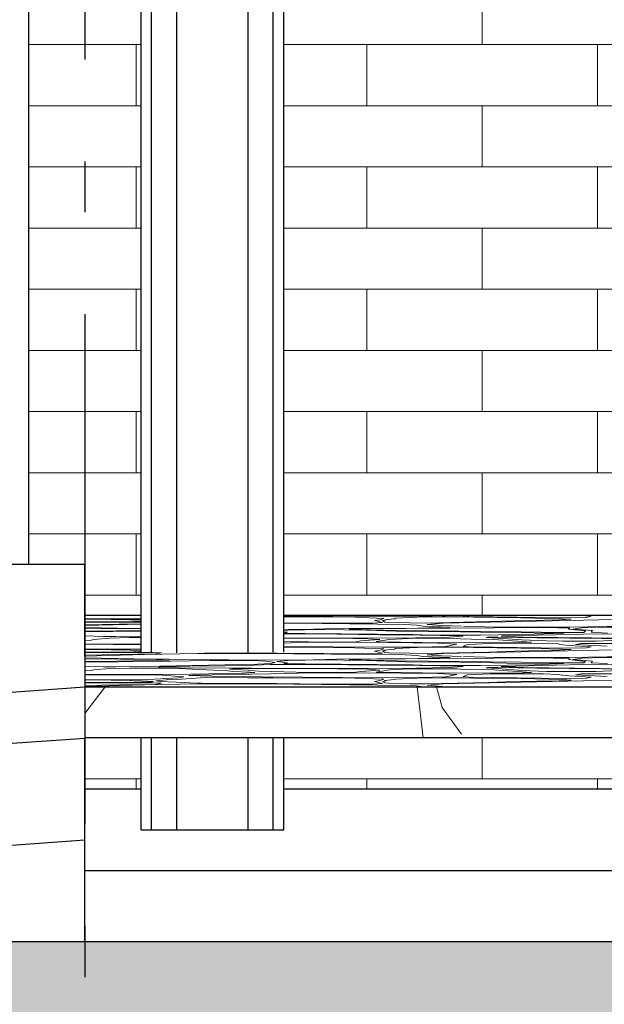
# Model space of a CAD drawing. Header units: millimetres. Extents: x -48769 to 5557, y 850 to 13065.
# Tile 22 of 56: x -22281 to -21707, y 3439 to 4404. Entities that reach past the tile are written whole.
import ezdxf
from ezdxf.enums import TextEntityAlignment as Align

# ---------------------------------------------------------------- set-up
doc = ezdxf.new("R2010")
doc.units = ezdxf.units.MM
doc.header["$LTSCALE"] = 0.5
doc.header["$MEASUREMENT"] = 0
doc.linetypes.add('Akselinje', pattern=[1500, 1000, -200, 100, -200])
doc.linetypes.add('PLINE', pattern=[0])
for name, color, linetype in [('222- Søyler', 7, 'Continuous'), ('232- Ikke-bærende yttervegger', 7, 'Continuous'), ('252- Gulv på grunn_ bunnplate', 7, 'Continuous'), ('71-- Bearbeidet terreng', 7, 'Continuous'), ('71-- Bearbeidet terreng (Skravur)', 7, 'Continuous'), ('722- Trapper og ramper i terreng', 7, 'Continuous'), ('82-- Modullinjer', 7, 'Continuous')]:
    doc.layers.add(name, color=color, linetype=linetype)
doc.layers.add('235- Utvendig kledning og overflate', color=7, linetype='Continuous', lineweight=0)
doc.layers.add('255- Gulvoverflate', color=7, linetype='Continuous', lineweight=0)
doc.styles.add('GENERATED_STYLE_1', font='arial.ttf')

# ---------------------------------------------------------------- blocks, each defined once
blk = doc.blocks.new('*X13')
at = {"layer": '235- Utvendig kledning og overflate', "linetype": 'PLINE'}
for p, q in [((-22271.93, 4380), (-22166.62, 4380)), ((-22166.62, 4380), (-22161.93, 4380)), ((-22166.62, 4320), (-22166.62, 4380)), ((-22166.62, 4320), (-22166.62, 4380)), ((-22166.62, 4320), (-22271.93, 4320)), ((-22161.93, 4320), (-22166.62, 4320)), ((-22271.93, 4260), (-22166.62, 4260)), ((-22166.62, 4260), (-22161.93, 4260)), ((-22166.62, 4200), (-22166.62, 4260)), ((-22166.62, 4200), (-22166.62, 4260)), ((-22166.62, 4200), (-22271.93, 4200)), ((-22161.93, 4200), (-22166.62, 4200)), ((-22271.93, 4140), (-22166.62, 4140)), ((-22166.62, 4140), (-22161.93, 4140)), ((-22166.62, 4080), (-22166.62, 4140)), ((-22166.62, 4080), (-22166.62, 4140)), ((-22166.62, 4080), (-22271.93, 4080)), ((-22161.93, 4080), (-22166.62, 4080)), ((-22271.93, 4020), (-22166.62, 4020)), ((-22166.62, 4020), (-22161.93, 4020)), ((-22166.62, 3960), (-22166.62, 4020)), ((-22166.62, 3960), (-22166.62, 4020)), ((-22166.62, 3960), (-22271.93, 3960)), ((-22161.93, 3960), (-22166.62, 3960)), ((-22271.93, 3900), (-22166.62, 3900)), ((-22166.62, 3900), (-22161.93, 3900)), ((-22166.62, 3840), (-22166.62, 3900)), ((-22166.62, 3840), (-22166.62, 3900)), ((-22166.62, 3840), (-22216.93, 3840)), ((-22161.93, 3840), (-22166.62, 3840))]:
    blk.add_line(p, q, dxfattribs=at)
blk = doc.blocks.new('*X14')
at = {"layer": '235- Utvendig kledning og overflate', "linetype": 'PLINE'}
for p, q in [((-22216.93, 3660), (-22166.62, 3660)), ((-22166.62, 3660), (-22161.93, 3660)), ((-22166.62, 3650), (-22166.62, 3660)), ((-22166.62, 3650), (-22166.62, 3660))]:
    blk.add_line(p, q, dxfattribs=at)
blk = doc.blocks.new('*X15')
at = {"layer": '235- Utvendig kledning og overflate', "linetype": 'PLINE'}
for p, q in [((-21827.33, 4380), (-21827.33, 4440)), ((-22021.93, 4380), (-21940.43, 4380)), ((-21940.43, 4380), (-21714.24, 4380)), ((-21940.43, 4320), (-21940.43, 4380)), ((-21940.43, 4320), (-21940.43, 4380)), ((-21714.24, 4380), (-21488.05, 4380)), ((-21714.24, 4320), (-21714.24, 4380)), ((-21714.24, 4320), (-21714.24, 4380)), ((-21940.43, 4320), (-22021.93, 4320)), ((-21714.24, 4320), (-21940.43, 4320)), ((-21827.33, 4260), (-21827.33, 4320)), ((-21488.05, 4320), (-21714.24, 4320)), ((-22021.93, 4260), (-21940.43, 4260)), ((-21940.43, 4260), (-21714.24, 4260)), ((-21940.43, 4200), (-21940.43, 4260)), ((-21940.43, 4200), (-21940.43, 4260)), ((-21714.24, 4260), (-21488.05, 4260)), ((-21714.24, 4200), (-21714.24, 4260)), ((-21714.24, 4200), (-21714.24, 4260)), ((-21940.43, 4200), (-22021.93, 4200)), ((-21714.24, 4200), (-21940.43, 4200)), ((-21827.33, 4140), (-21827.33, 4200)), ((-21488.05, 4200), (-21714.24, 4200)), ((-22021.93, 4140), (-21940.43, 4140)), ((-21940.43, 4140), (-21714.24, 4140)), ((-21940.43, 4080), (-21940.43, 4140)), ((-21940.43, 4080), (-21940.43, 4140)), ((-21714.24, 4140), (-21488.05, 4140)), ((-21714.24, 4080), (-21714.24, 4140)), ((-21714.24, 4080), (-21714.24, 4140)), ((-21940.43, 4080), (-22021.93, 4080)), ((-21714.24, 4080), (-21940.43, 4080)), ((-21827.33, 4020), (-21827.33, 4080)), ((-21488.05, 4080), (-21714.24, 4080)), ((-22021.93, 4020), (-21940.43, 4020)), ((-21940.43, 4020), (-21714.24, 4020)), ((-21940.43, 3960), (-21940.43, 4020)), ((-21940.43, 3960), (-21940.43, 4020)), ((-21714.24, 4020), (-21488.05, 4020)), ((-21714.24, 3960), (-21714.24, 4020)), ((-21714.24, 3960), (-21714.24, 4020)), ((-21940.43, 3960), (-22021.93, 3960)), ((-21714.24, 3960), (-21940.43, 3960)), ((-21827.33, 3900), (-21827.33, 3960)), ((-21488.05, 3960), (-21714.24, 3960)), ((-22021.93, 3900), (-21940.43, 3900)), ((-21940.43, 3900), (-21714.24, 3900)), ((-21940.43, 3840), (-21940.43, 3900)), ((-21940.43, 3840), (-21940.43, 3900)), ((-21714.24, 3900), (-21488.05, 3900)), ((-21714.24, 3840), (-21714.24, 3900)), ((-21714.24, 3840), (-21714.24, 3900)), ((-21940.43, 3840), (-22021.93, 3840)), ((-21714.24, 3840), (-21940.43, 3840)), ((-21827.33, 3820), (-21827.33, 3840)), ((-21488.05, 3840), (-21714.24, 3840))]:
    blk.add_line(p, q, dxfattribs=at)
blk = doc.blocks.new('*X16')
at = {"layer": '235- Utvendig kledning og overflate', "linetype": 'PLINE'}
for p, q in [((-21827.33, 3660), (-21827.33, 3699.99)), ((-22021.93, 3660), (-21940.43, 3660)), ((-21940.43, 3660), (-21714.24, 3660)), ((-21940.43, 3650), (-21940.43, 3660)), ((-21940.43, 3650), (-21940.43, 3660)), ((-21714.24, 3660), (-21488.05, 3660)), ((-21714.24, 3650), (-21714.24, 3660)), ((-21714.24, 3650), (-21714.24, 3660))]:
    blk.add_line(p, q, dxfattribs=at)
blk = doc.blocks.new('*X95')
at = {"layer": '255- Gulvoverflate', "linetype": 'PLINE'}
for p, q in [((-22216.93, 3817.01), (-22199.58, 3816.75)), ((-22209.83, 3816.49), (-22216.93, 3816.53)), ((-22172.62, 3815.96), (-22209.83, 3816.49)), ((-22199.58, 3816.75), (-22171.14, 3816.72)), ((-22161.93, 3815.68), (-22172.62, 3815.96)), ((-22171.14, 3816.72), (-22161.93, 3816.84)), ((-22169.14, 3814.16), (-22161.93, 3814.35)), ((-22021.93, 3819.39), (-21925.39, 3818.7)), ((-21952.25, 3818.31), (-22021.93, 3818.67)), ((-21923.85, 3817.16), (-21952.25, 3818.31)), ((-21932.78, 3815.02), (-21927.4, 3815.86)), ((-21925.16, 3813.1), (-21932.78, 3815.02)), ((-21927.4, 3815.86), (-21923.85, 3817.16)), ((-21925.39, 3818.7), (-21889.37, 3818.97)), ((-21922.21, 3815.42), (-21924.94, 3815.11)), ((-21924.94, 3815.11), (-21922.6, 3813.54)), ((-21913.08, 3816.92), (-21923.05, 3815.94)), ((-21923.05, 3815.94), (-21922.21, 3815.42)), ((-21912.2, 3817.43), (-21913.08, 3816.92)), ((-21891.15, 3818.34), (-21912.2, 3817.43)), ((-21866.47, 3818.73), (-21891.15, 3818.34)), ((-21889.37, 3818.97), (-21863.34, 3819.59)), ((-21844.27, 3818.67), (-21866.47, 3818.73)), ((-21697.5, 3816.25), (-21865.61, 3812.57)), ((-21863.34, 3819.59), (-21861.35, 3820)), ((-21845.17, 3820), (-21845.76, 3819.73)), ((-21845.76, 3819.73), (-21840.14, 3819.18)), ((-21835.73, 3818.41), (-21844.27, 3818.67)), ((-21840.14, 3819.18), (-21745.87, 3817.76)), ((-21789.39, 3817.89), (-21835.73, 3818.41)), ((-21820.8, 3814.07), (-21795.85, 3814.93)), ((-21795.85, 3814.93), (-21751.81, 3815.72)), ((-21748.12, 3816.83), (-21789.39, 3817.89)), ((-21751.81, 3815.72), (-21739.86, 3816.41)), ((-21739.86, 3816.41), (-21748.12, 3816.83)), ((-21745.87, 3817.76), (-21724.75, 3818.15)), ((-21720.24, 3819.26), (-21732.39, 3820)), ((-21724.75, 3818.15), (-21720.24, 3819.26)), ((-22216.93, 3813.88), (-22169.14, 3814.16)), ((-22206.37, 3813.62), (-22216.93, 3813.55)), ((-22216.93, 3810.99), (-22183.32, 3811.67)), ((-22161.93, 3811.57), (-22216.93, 3810.12)), ((-22216.93, 3808.23), (-22169.01, 3807.33)), ((-22161.93, 3806.85), (-22216.93, 3807.37)), ((-22216.93, 3804.81), (-22185.92, 3804.99)), ((-22161.93, 3804.76), (-22216.93, 3804.14)), ((-22161.93, 3813.56), (-22206.37, 3813.62)), ((-22185.92, 3804.99), (-22161.93, 3805.48)), ((-22183.32, 3811.67), (-22161.93, 3812)), ((-22169.01, 3807.33), (-22161.93, 3807.27)), ((-22021.93, 3812.87), (-21982.42, 3812.51)), ((-22012.15, 3812.44), (-22021.93, 3812.47)), ((-22021.93, 3806.39), (-21992.56, 3806.55)), ((-22017.59, 3805.76), (-22021.93, 3805.42)), ((-21984.31, 3806.42), (-22017.59, 3805.76)), ((-21902.31, 3811.18), (-22012.15, 3812.44)), ((-21992.56, 3806.55), (-21969.75, 3807.17)), ((-21940.68, 3805.71), (-21984.31, 3806.42)), ((-21982.42, 3812.51), (-21934.41, 3812.45)), ((-21969.75, 3807.17), (-21890.19, 3807.72)), ((-21945.63, 3807.12), (-21957.74, 3806.81)), ((-21957.74, 3806.81), (-21950.04, 3806.25)), ((-21950.04, 3806.25), (-21910.19, 3805.41)), ((-21815.79, 3807.96), (-21945.63, 3807.12)), ((-21902.27, 3804.52), (-21940.68, 3805.71)), ((-21934.41, 3812.45), (-21925.16, 3813.1)), ((-21922.6, 3813.54), (-21918.76, 3813.27)), ((-21918.76, 3813.27), (-21898.34, 3812.79)), ((-21910.19, 3805.41), (-21788.91, 3804.05)), ((-21891.52, 3810.73), (-21902.31, 3811.18)), ((-21898.34, 3812.79), (-21882.37, 3812.7)), ((-21884.96, 3809.65), (-21891.52, 3810.73)), ((-21890.19, 3807.72), (-21858.5, 3808.69)), ((-21858.5, 3808.69), (-21884.96, 3809.65)), ((-21882.37, 3812.7), (-21820.8, 3814.07)), ((-21865.61, 3812.57), (-21881.23, 3811.35)), ((-21881.23, 3811.35), (-21866.54, 3810.24)), ((-21866.54, 3810.24), (-21847.56, 3809.72)), ((-21824.28, 3809.06), (-21845.4, 3809.65)), ((-21824.28, 3809.06), (-21780.8, 3808.61)), ((-21791.51, 3808.23), (-21815.79, 3807.96)), ((-21765.13, 3808.32), (-21791.51, 3808.23)), ((-21780.8, 3808.61), (-21742.23, 3808.61)), ((-21741.26, 3807.5), (-21765.13, 3808.32)), ((-21742.68, 3806.57), (-21741.26, 3807.5)), ((-21725.93, 3804.91), (-21742.68, 3806.57)), ((-21742.23, 3808.61), (-21684.29, 3809.65)), ((-21729.3, 3808.02), (-21738.39, 3806.79)), ((-21738.39, 3806.79), (-21719.09, 3805.21)), ((-21708.72, 3808.62), (-21729.3, 3808.02)), ((-21727.56, 3803.49), (-21725.93, 3804.91)), ((-21719.09, 3805.21), (-21720.15, 3803.63)), ((-21698.33, 3808.77), (-21708.72, 3808.62)), ((-22216.93, 3800.25), (-22198.71, 3799.52)), ((-22210.64, 3795.96), (-22216.93, 3795.53)), ((-22208.56, 3796.63), (-22210.64, 3795.96)), ((-22192.46, 3797.86), (-22208.56, 3796.63)), ((-22198.71, 3799.52), (-22186.56, 3799.46)), ((-22173.23, 3798.35), (-22192.46, 3797.86)), ((-22186.56, 3799.46), (-22161.93, 3799.71)), ((-22161.93, 3798.34), (-22173.23, 3798.35)), ((-22021.93, 3804.03), (-22018.34, 3803.58)), ((-21990.64, 3801.92), (-22021.93, 3801.96)), ((-22021.93, 3798.12), (-21971.62, 3797.83)), ((-21968.95, 3797.69), (-22021.93, 3797.79)), ((-22018.34, 3803.58), (-22021.91, 3802.78)), ((-22021.91, 3802.78), (-22000.74, 3802.39)), ((-22000.74, 3802.39), (-21894.91, 3801.36)), ((-21927.7, 3801.2), (-21990.64, 3801.92)), ((-21971.62, 3797.83), (-21940.7, 3797.79)), ((-21939.24, 3797.11), (-21968.95, 3797.69)), ((-21951.2, 3794.39), (-21946.17, 3795.09)), ((-21946.17, 3795.09), (-21927.47, 3796.37)), ((-21940.7, 3797.79), (-21892.16, 3798.17)), ((-21927.47, 3796.37), (-21939.24, 3797.11)), ((-21918.1, 3796.52), (-21931.15, 3794.42)), ((-21908.39, 3801.08), (-21927.7, 3801.2)), ((-21899.56, 3797.5), (-21918.1, 3796.52)), ((-21847.77, 3800.19), (-21908.39, 3801.08)), ((-21848.4, 3804.05), (-21902.27, 3804.52)), ((-21866.19, 3797.67), (-21899.56, 3797.5)), ((-21894.91, 3801.36), (-21877.43, 3800.88)), ((-21892.16, 3798.17), (-21859.53, 3798.94)), ((-21877.43, 3800.88), (-21849.97, 3800.72)), ((-21851.73, 3797.45), (-21866.19, 3797.67)), ((-21859.53, 3798.94), (-21845.95, 3799.86)), ((-21848.15, 3797.2), (-21851.73, 3797.45)), ((-21849.97, 3800.72), (-21829.02, 3800.75)), ((-21828.82, 3803.81), (-21848.4, 3804.05)), ((-21838.02, 3796.86), (-21848.15, 3797.2)), ((-21845.95, 3799.86), (-21847.77, 3800.19)), ((-21815.77, 3796.48), (-21838.02, 3796.86)), ((-21829.02, 3800.75), (-21775.99, 3801.64)), ((-21803.42, 3803.25), (-21828.82, 3803.81)), ((-21822.08, 3798.72), (-21823.16, 3798.46)), ((-21823.16, 3798.46), (-21811.7, 3797.87)), ((-21811.96, 3798.85), (-21822.08, 3798.72)), ((-21779, 3793.93), (-21815.77, 3796.48)), ((-21773.45, 3798.31), (-21811.96, 3798.85)), ((-21811.7, 3797.87), (-21788.3, 3796.06)), ((-21808.09, 3800.03), (-21808.66, 3799.72)), ((-21808.66, 3799.72), (-21786.61, 3798.86)), ((-21755.22, 3801.13), (-21808.09, 3800.03)), ((-21749.37, 3802.8), (-21803.42, 3803.25)), ((-21788.91, 3804.05), (-21749.83, 3803.31)), ((-21788.3, 3796.06), (-21764.28, 3795.06)), ((-21786.61, 3798.86), (-21680.18, 3797.61)), ((-21775.99, 3801.64), (-21747.28, 3802.67)), ((-21709.75, 3797.58), (-21773.45, 3798.31)), ((-21764.28, 3795.06), (-21748.57, 3794.88)), ((-21728.08, 3801.85), (-21755.22, 3801.13)), ((-21749.83, 3803.31), (-21727.56, 3803.49)), ((-21747.28, 3802.67), (-21749.37, 3802.8)), ((-21748.57, 3794.88), (-21715.41, 3795.03)), ((-21687.27, 3802.16), (-21728.08, 3801.85)), ((-21720.15, 3803.63), (-21704.14, 3802.81)), ((-21715.41, 3795.03), (-21679.06, 3796.44)), ((-21680.7, 3796.98), (-21709.75, 3797.58)), ((-22216.93, 3792.42), (-22161.93, 3792.03)), ((-22161.93, 3791.42), (-22216.93, 3791.84)), ((-22216.93, 3787.19), (-22199.58, 3786.92)), ((-22209.83, 3786.66), (-22216.93, 3786.7)), ((-22172.62, 3786.13), (-22209.83, 3786.66)), ((-22199.58, 3786.92), (-22171.14, 3786.9)), ((-22161.93, 3785.86), (-22172.62, 3786.13)), ((-22171.14, 3786.9), (-22161.93, 3787.02)), ((-22021.93, 3794.77), (-21997.46, 3794.11)), ((-22007.41, 3793.46), (-22021.93, 3793.08)), ((-22021.93, 3789.56), (-21925.39, 3788.88)), ((-21952.25, 3788.48), (-22021.93, 3788.85)), ((-21943.11, 3793.8), (-22007.41, 3793.46)), ((-21997.46, 3794.11), (-21965.37, 3794.06)), ((-21965.37, 3794.06), (-21951.2, 3794.39)), ((-21923.85, 3787.34), (-21952.25, 3788.48)), ((-21871.2, 3792.92), (-21943.11, 3793.8)), ((-21932.78, 3785.2), (-21927.4, 3786.03)), ((-21931.15, 3794.42), (-21928.48, 3794.15)), ((-21928.48, 3794.15), (-21886.02, 3793.51)), ((-21927.4, 3786.03), (-21923.85, 3787.34)), ((-21925.39, 3788.88), (-21889.37, 3789.14)), ((-21922.21, 3785.59), (-21924.94, 3785.28)), ((-21924.94, 3785.28), (-21922.6, 3783.72)), ((-21913.08, 3787.1), (-21923.05, 3786.12)), ((-21923.05, 3786.12), (-21922.21, 3785.59)), ((-21912.2, 3787.6), (-21913.08, 3787.1)), ((-21891.15, 3788.52), (-21912.2, 3787.6)), ((-21866.47, 3788.91), (-21891.15, 3788.52)), ((-21889.37, 3789.14), (-21863.34, 3789.77)), ((-21886.02, 3793.51), (-21844.82, 3793.27)), ((-21852.13, 3792.08), (-21871.2, 3792.92)), ((-21844.27, 3788.85), (-21866.47, 3788.91)), ((-21697.5, 3786.42), (-21865.61, 3782.74)), ((-21863.34, 3789.77), (-21852.13, 3792.08)), ((-21841.72, 3791.75), (-21845.76, 3789.91)), ((-21845.76, 3789.91), (-21840.14, 3789.36)), ((-21844.82, 3793.27), (-21786.74, 3793.69)), ((-21835.73, 3788.58), (-21844.27, 3788.85)), ((-21819.36, 3792.66), (-21841.72, 3791.75)), ((-21840.14, 3789.36), (-21745.87, 3787.94)), ((-21789.39, 3788.07), (-21835.73, 3788.58)), ((-21798.44, 3792.79), (-21819.36, 3792.66)), ((-21767.02, 3792.64), (-21798.44, 3792.79)), ((-21795.85, 3785.11), (-21751.81, 3785.9)), ((-21748.12, 3787.01), (-21789.39, 3788.07)), ((-21786.74, 3793.69), (-21779, 3793.93)), ((-21752.3, 3792.17), (-21767.02, 3792.64)), ((-21751.14, 3791.56), (-21752.3, 3792.17)), ((-21751.81, 3785.9), (-21739.86, 3786.58)), ((-21742.01, 3790.76), (-21751.14, 3791.56)), ((-21739.86, 3786.58), (-21748.12, 3787.01)), ((-21745.87, 3787.94), (-21724.75, 3788.33)), ((-21720.24, 3789.44), (-21742.01, 3790.76)), ((-21730.11, 3792.55), (-21735.67, 3791.62)), ((-21735.67, 3791.62), (-21704.65, 3790.11)), ((-21696.83, 3792.74), (-21730.11, 3792.55)), ((-21724.75, 3788.33), (-21720.24, 3789.44)), ((-22216.93, 3784.05), (-22169.14, 3784.34)), ((-22206.37, 3783.79), (-22216.93, 3783.73)), ((-22216.93, 3781.17), (-22183.32, 3781.85)), ((-22158.41, 3781.83), (-22216.93, 3780.3)), ((-22216.93, 3778.41), (-22169.01, 3777.5)), ((-22147, 3776.88), (-22216.93, 3777.55)), ((-22150.39, 3783.72), (-22206.37, 3783.79)), ((-22185.92, 3775.16), (-22138.23, 3776.14)), ((-22183.32, 3781.85), (-22148.17, 3782.38)), ((-22169.14, 3784.34), (-22161.93, 3784.53)), ((-22169.01, 3777.5), (-22100.07, 3776.96)), ((-22106.44, 3782.8), (-22158.41, 3781.83)), ((-22141.77, 3783.57), (-22150.39, 3783.72)), ((-22148.17, 3782.38), (-22141.77, 3783.57)), ((-22134.04, 3776.3), (-22147, 3776.88)), ((-22138.23, 3776.14), (-22134.04, 3776.3)), ((-22093.95, 3775.99), (-22132.72, 3775.22)), ((-22090.91, 3782.84), (-22106.44, 3782.8)), ((-22100.07, 3776.96), (-22075.8, 3776.54)), ((-22099.34, 3783.41), (-22086.02, 3783.26)), ((-22085.48, 3776.09), (-22093.95, 3775.99)), ((-22012.15, 3782.62), (-22090.91, 3782.84)), ((-22086.02, 3783.26), (-22028.89, 3783.11)), ((-22053.51, 3775.78), (-22085.48, 3776.09)), ((-22075.8, 3776.54), (-22055.26, 3776.37)), ((-22055.26, 3776.37), (-21992.56, 3776.73)), ((-22039.31, 3775.22), (-22053.51, 3775.78)), ((-22028.89, 3783.11), (-21982.42, 3782.69)), ((-22017.59, 3775.93), (-22028.77, 3775.06)), ((-21984.31, 3776.6), (-22017.59, 3775.93)), ((-21902.31, 3781.35), (-22012.15, 3782.62)), ((-21992.56, 3776.73), (-21969.75, 3777.35)), ((-21940.68, 3775.88), (-21984.31, 3776.6)), ((-21982.42, 3782.69), (-21934.41, 3782.62)), ((-21969.75, 3777.35), (-21890.19, 3777.9)), ((-21945.63, 3777.29), (-21957.74, 3776.99)), ((-21957.74, 3776.99), (-21950.04, 3776.43)), ((-21950.04, 3776.43), (-21910.19, 3775.59)), ((-21815.79, 3778.14), (-21945.63, 3777.29)), ((-21902.27, 3774.7), (-21940.68, 3775.88)), ((-21934.41, 3782.62), (-21925.16, 3783.27)), ((-21925.16, 3783.27), (-21932.78, 3785.2)), ((-21922.6, 3783.72), (-21918.76, 3783.45)), ((-21918.76, 3783.45), (-21898.34, 3782.96)), ((-21891.52, 3780.9), (-21902.31, 3781.35)), ((-21898.34, 3782.96), (-21882.37, 3782.88)), ((-21884.96, 3779.82), (-21891.52, 3780.9)), ((-21890.19, 3777.9), (-21858.5, 3778.87)), ((-21858.5, 3778.87), (-21884.96, 3779.82)), ((-21882.37, 3782.88), (-21820.8, 3784.25)), ((-21865.61, 3782.74), (-21881.23, 3781.52)), ((-21881.23, 3781.52), (-21866.54, 3780.42)), ((-21866.54, 3780.42), (-21847.56, 3779.89)), ((-21824.28, 3779.23), (-21845.4, 3779.82)), ((-21824.28, 3779.23), (-21780.8, 3778.79)), ((-21820.8, 3784.25), (-21795.85, 3785.11)), ((-21791.51, 3778.41), (-21815.79, 3778.14)), ((-21765.13, 3778.5), (-21791.51, 3778.41)), ((-21780.8, 3778.79), (-21742.23, 3778.79)), ((-21741.26, 3777.67), (-21765.13, 3778.5)), ((-21742.68, 3776.75), (-21741.26, 3777.67)), ((-21725.93, 3775.09), (-21742.68, 3776.75)), ((-21742.23, 3778.79), (-21684.29, 3779.82)), ((-21729.3, 3778.2), (-21738.39, 3776.96)), ((-21738.39, 3776.96), (-21719.09, 3775.39)), ((-21708.72, 3778.8), (-21729.3, 3778.2)), ((-21698.33, 3778.94), (-21708.72, 3778.8)), ((-22216.93, 3774.98), (-22185.92, 3775.16)), ((-22150.08, 3775.07), (-22216.93, 3774.31)), ((-22216.93, 3770.42), (-22198.71, 3769.7)), ((-22210.64, 3766.14), (-22216.93, 3765.71)), ((-22208.56, 3766.81), (-22210.64, 3766.14)), ((-22192.46, 3768.04), (-22208.56, 3766.81)), ((-22198.71, 3769.7), (-22186.56, 3769.64)), ((-22173.23, 3768.53), (-22192.46, 3768.04)), ((-22186.56, 3769.64), (-22159.33, 3769.91)), ((-22149.74, 3768.49), (-22173.23, 3768.53)), ((-22159.33, 3769.91), (-22047.73, 3772.23)), ((-22132.72, 3775.22), (-22150.08, 3775.07)), ((-22132.44, 3768.28), (-22149.74, 3768.49)), ((-22142.98, 3769.67), (-22144.83, 3769.16)), ((-22144.83, 3769.16), (-22124.19, 3768.67)), ((-22124.45, 3769.97), (-22142.98, 3769.67)), ((-22076.8, 3765.63), (-22132.44, 3768.28)), ((-22113.95, 3770.21), (-22124.45, 3769.97)), ((-22124.19, 3768.67), (-22053.92, 3768.47)), ((-22079.22, 3770.66), (-22113.95, 3770.21)), ((-22058.7, 3771.16), (-22079.22, 3770.66)), ((-22072.08, 3767.67), (-22075.05, 3767.45)), ((-22075.05, 3767.45), (-22056.42, 3766.58)), ((-22043.87, 3768), (-22072.08, 3767.67)), ((-22035.16, 3772.15), (-22058.7, 3771.16)), ((-22056.42, 3766.58), (-22055.19, 3766.12)), ((-22055.19, 3766.12), (-22046.32, 3765.61)), ((-22053.92, 3768.47), (-21971.62, 3768.01)), ((-22047.73, 3772.23), (-22034.75, 3773.05)), ((-21968.95, 3767.87), (-22043.87, 3768)), ((-22030.33, 3774.11), (-22039.31, 3775.22)), ((-21990.64, 3772.1), (-22035.16, 3772.15)), ((-22034.75, 3773.05), (-22030.33, 3774.11)), ((-22028.77, 3775.06), (-22018.34, 3773.75)), ((-22018.34, 3773.75), (-22021.91, 3772.95)), ((-22021.91, 3772.95), (-22000.74, 3772.56)), ((-22000.74, 3772.56), (-21894.91, 3771.53)), ((-21927.7, 3771.38), (-21990.64, 3772.1)), ((-21971.62, 3768.01), (-21940.7, 3767.97)), ((-21939.24, 3767.28), (-21968.95, 3767.87)), ((-21946.17, 3765.26), (-21927.47, 3766.55)), ((-21940.7, 3767.97), (-21892.16, 3768.35)), ((-21927.47, 3766.55), (-21939.24, 3767.28)), ((-21918.1, 3766.7), (-21931.15, 3764.59)), ((-21908.39, 3771.26), (-21927.7, 3771.38)), ((-21899.56, 3767.67), (-21918.1, 3766.7)), ((-21910.19, 3775.59), (-21788.91, 3774.22)), ((-21847.77, 3770.36), (-21908.39, 3771.26)), ((-21848.4, 3774.22), (-21902.27, 3774.7)), ((-21866.19, 3767.85), (-21899.56, 3767.67)), ((-21894.91, 3771.53), (-21877.43, 3771.05)), ((-21892.16, 3768.35), (-21859.53, 3769.12)), ((-21877.43, 3771.05), (-21849.97, 3770.9)), ((-21851.73, 3767.63), (-21866.19, 3767.85)), ((-21859.53, 3769.12), (-21845.95, 3770.04)), ((-21848.15, 3767.38), (-21851.73, 3767.63)), ((-21849.97, 3770.9), (-21829.02, 3770.93)), ((-21828.82, 3773.99), (-21848.4, 3774.22)), ((-21838.02, 3767.03), (-21848.15, 3767.38)), ((-21845.95, 3770.04), (-21847.77, 3770.36)), ((-21815.77, 3766.66), (-21838.02, 3767.03)), ((-21829.02, 3770.93), (-21775.99, 3771.82)), ((-21803.42, 3773.43), (-21828.82, 3773.99)), ((-21822.08, 3768.9), (-21823.16, 3768.63)), ((-21823.16, 3768.63), (-21811.7, 3768.04)), ((-21811.96, 3769.03), (-21822.08, 3768.9)), ((-21779, 3764.11), (-21815.77, 3766.66)), ((-21773.45, 3768.48), (-21811.96, 3769.03)), ((-21811.7, 3768.04), (-21788.3, 3766.23)), ((-21808.09, 3770.2), (-21808.66, 3769.89)), ((-21808.66, 3769.89), (-21786.61, 3769.04)), ((-21755.22, 3771.31), (-21808.09, 3770.2)), ((-21749.37, 3772.98), (-21803.42, 3773.43)), ((-21788.91, 3774.22), (-21749.83, 3773.48)), ((-21788.3, 3766.23), (-21764.28, 3765.24)), ((-21786.61, 3769.04), (-21680.18, 3767.79)), ((-21775.99, 3771.82), (-21747.28, 3772.85)), ((-21709.75, 3767.76), (-21773.45, 3768.48)), ((-21728.08, 3772.03), (-21755.22, 3771.31)), ((-21749.83, 3773.48), (-21727.56, 3773.66)), ((-21747.28, 3772.85), (-21749.37, 3772.98)), ((-21687.27, 3772.34), (-21728.08, 3772.03)), ((-21727.56, 3773.66), (-21725.93, 3775.09)), ((-21719.09, 3775.39), (-21720.15, 3773.8)), ((-21720.15, 3773.8), (-21704.14, 3772.99)), ((-21715.41, 3765.21), (-21679.06, 3766.61)), ((-21680.7, 3767.15), (-21709.75, 3767.76)), ((-22216.93, 3762.6), (-22157.95, 3762.18)), ((-22141.06, 3761.43), (-22216.93, 3762.02)), ((-22216.93, 3757.36), (-22199.58, 3757.1)), ((-22209.83, 3756.84), (-22216.93, 3756.88)), ((-22172.62, 3756.31), (-22209.83, 3756.84)), ((-22199.58, 3757.1), (-22171.14, 3757.07)), ((-22161.57, 3756.02), (-22172.62, 3756.31)), ((-22171.14, 3757.07), (-22154.7, 3757.29)), ((-22157.95, 3762.18), (-22113.75, 3762.43)), ((-22154.7, 3757.29), (-22125, 3758.83)), ((-22137.1, 3757.06), (-22147.53, 3756.09)), ((-22119.88, 3759.84), (-22141.06, 3761.43)), ((-22136.16, 3757.28), (-22137.1, 3757.06)), ((-22122.27, 3757.78), (-22136.16, 3757.28)), ((-22125, 3758.83), (-22119.88, 3759.84)), ((-22103.36, 3758.78), (-22122.27, 3757.78)), ((-22111.44, 3761.7), (-22115, 3761.23)), ((-22115, 3761.23), (-22081.62, 3760.17)), ((-22113.75, 3762.43), (-22059.05, 3763.64)), ((-22034.47, 3762.92), (-22111.44, 3761.7)), ((-22073.57, 3759.15), (-22103.36, 3758.78)), ((-22081.62, 3760.17), (-21925.39, 3759.05)), ((-22071.74, 3765.1), (-22076.8, 3765.63)), ((-22057.21, 3759.09), (-22073.57, 3759.15)), ((-22055.31, 3764.49), (-22071.74, 3765.1)), ((-22059.05, 3763.64), (-22050.21, 3764.04)), ((-22032.22, 3759.08), (-22057.21, 3759.09)), ((-22050.21, 3764.04), (-22055.31, 3764.49)), ((-22046.32, 3765.61), (-21997.46, 3764.28)), ((-22007.41, 3763.64), (-22034.47, 3762.92)), ((-21952.25, 3758.66), (-22032.22, 3759.08)), ((-21943.11, 3763.98), (-22007.41, 3763.64)), ((-21997.46, 3764.28), (-21965.37, 3764.24)), ((-21965.37, 3764.24), (-21951.2, 3764.57)), ((-21923.85, 3757.51), (-21952.25, 3758.66)), ((-21951.2, 3764.57), (-21946.17, 3765.26)), ((-21871.2, 3763.1), (-21943.11, 3763.98)), ((-21931.15, 3764.59), (-21928.48, 3764.33)), ((-21928.48, 3764.33), (-21886.02, 3763.69)), ((-21927.4, 3756.21), (-21923.85, 3757.51)), ((-21925.39, 3759.05), (-21889.37, 3759.32)), ((-21913.08, 3757.28), (-21923.05, 3756.29)), ((-21923.05, 3756.29), (-21922.21, 3755.77)), ((-21912.2, 3757.78), (-21913.08, 3757.28)), ((-21891.15, 3758.7), (-21912.2, 3757.78)), ((-21866.47, 3759.09), (-21891.15, 3758.7)), ((-21889.37, 3759.32), (-21863.34, 3759.94)), ((-21886.02, 3763.69), (-21844.82, 3763.44)), ((-21852.13, 3762.26), (-21871.2, 3763.1)), ((-21844.27, 3759.02), (-21866.47, 3759.09)), ((-21697.5, 3756.6), (-21865.61, 3752.92)), ((-21863.34, 3759.94), (-21852.13, 3762.26)), ((-21841.72, 3761.93), (-21845.76, 3760.08)), ((-21845.76, 3760.08), (-21840.14, 3759.54)), ((-21844.82, 3763.44), (-21786.74, 3763.87)), ((-21835.73, 3758.76), (-21844.27, 3759.02)), ((-21819.36, 3762.83), (-21841.72, 3761.93)), ((-21840.14, 3759.54), (-21745.87, 3758.12)), ((-21789.39, 3758.24), (-21835.73, 3758.76)), ((-21798.44, 3762.97), (-21819.36, 3762.83)), ((-21767.02, 3762.81), (-21798.44, 3762.97)), ((-21748.12, 3757.18), (-21789.39, 3758.24)), ((-21786.74, 3763.87), (-21779, 3764.11)), ((-21752.3, 3762.35), (-21767.02, 3762.81)), ((-21764.28, 3765.24), (-21748.57, 3765.06)), ((-21751.14, 3761.73), (-21752.3, 3762.35)), ((-21751.81, 3756.07), (-21739.86, 3756.76)), ((-21742.01, 3760.93), (-21751.14, 3761.73)), ((-21748.57, 3765.06), (-21715.41, 3765.21)), ((-21739.86, 3756.76), (-21748.12, 3757.18)), ((-21745.87, 3758.12), (-21724.75, 3758.51)), ((-21720.24, 3759.62), (-21742.01, 3760.93)), ((-21730.11, 3762.73), (-21735.67, 3761.8)), ((-21735.67, 3761.8), (-21704.65, 3760.28)), ((-21696.83, 3762.92), (-21730.11, 3762.73)), ((-21724.75, 3758.51), (-21720.24, 3759.62)), ((-22216.93, 3754.23), (-22169.14, 3754.52)), ((-22206.37, 3753.97), (-22216.93, 3753.9)), ((-22216.93, 3751.34), (-22183.32, 3752.03)), ((-22158.41, 3752.01), (-22216.93, 3750.48)), ((-22150.39, 3753.9), (-22206.37, 3753.97)), ((-22183.32, 3752.03), (-22148.17, 3752.55)), ((-22169.14, 3754.52), (-22151.63, 3754.97)), ((-22149.63, 3755.19), (-22161.57, 3756.02)), ((-22106.44, 3752.97), (-22158.41, 3752.01)), ((-22151.63, 3754.97), (-22149.63, 3755.19)), ((-22141.77, 3753.74), (-22150.39, 3753.9)), ((-22148.17, 3752.55), (-22141.77, 3753.74)), ((-22147.53, 3756.09), (-22143.11, 3755.4)), ((-22143.11, 3755.4), (-22118.84, 3754.45)), ((-22118.84, 3754.45), (-22114.07, 3754.01)), ((-22114.07, 3754.01), (-22102.67, 3753.62)), ((-22090.91, 3753.01), (-22106.44, 3752.97)), ((-22102.67, 3753.62), (-22086.02, 3753.43)), ((-22012.15, 3752.8), (-22090.91, 3753.01)), ((-22086.02, 3753.43), (-22028.89, 3753.28)), ((-22028.89, 3753.28), (-21982.42, 3752.87)), ((-21902.31, 3751.53), (-22012.15, 3752.8)), ((-21982.42, 3752.87), (-21934.41, 3752.8)), ((-21934.41, 3752.8), (-21925.16, 3753.45)), ((-21932.78, 3755.37), (-21927.4, 3756.21)), ((-21925.16, 3753.45), (-21932.78, 3755.37)), ((-21922.21, 3755.77), (-21924.94, 3755.46)), ((-21924.94, 3755.46), (-21922.6, 3753.89)), ((-21922.6, 3753.89), (-21918.76, 3753.62)), ((-21918.76, 3753.62), (-21898.34, 3753.14)), ((-21891.52, 3751.08), (-21902.31, 3751.53)), ((-21898.34, 3753.14), (-21882.37, 3753.05)), ((-21884.96, 3750), (-21891.52, 3751.08)), ((-21882.37, 3753.05), (-21820.8, 3754.43)), ((-21865.61, 3752.92), (-21881.23, 3751.7)), ((-21881.23, 3751.7), (-21866.54, 3750.59)), ((-21866.54, 3750.59), (-21847.56, 3750.07)), ((-21820.8, 3754.43), (-21795.85, 3755.28)), ((-21795.85, 3755.28), (-21751.81, 3756.07))]:
    blk.add_line(p, q, dxfattribs=at)
blk = doc.blocks.new('*X96')
at = {"layer": '255- Gulvoverflate', "linetype": 'PLINE'}
for p, q in [((-22197.17, 3750), (-22216.93, 3723.92)), ((-21884.96, 3699.99), (-21890.99, 3750)), ((-21871.89, 3750), (-21866.54, 3729.74)), ((-21866.54, 3729.74), (-21847.56, 3703.54))]:
    blk.add_line(p, q, dxfattribs=at)
blk = doc.blocks.new('Standard grid marker[3]', base_point=(-22216.93, 12565.45))
at = {"layer": '82-- Modullinjer', "linetype": 'Akselinje'}
blk.add_line((-22216.93, 12365.45), (-22216.93, 1550), dxfattribs=at)
at = {"layer": '82-- Modullinjer', "style": 'GENERATED_STYLE_1'}
for tag, p in [('AC_MarkerText_1_0', (-22216.93, 12902.95)), ('AC_MarkerText_1_1', (-22216.93, 1187.5))]:
    blk.add_attdef(tag, text='', height=175, rotation=360, dxfattribs=at).set_placement(p, align=Align.TOP_CENTER)

msp = doc.modelspace()

# ---------------------------------------------------------------- hatches: boundary and pattern name
at = {"layer": '71-- Bearbeidet terreng (Skravur)', "linetype": 'Continuous'}
msp.add_hatch(color=256, dxfattribs=at).paths.add_polyline_path([(1123.01, 3500), (-48768.89, 3500), (-48768.89, 2500), (5383.07, 2500), (5383.07, 3500), (5314.92, 3500), (5314.92, 3000.17), (4563.07, 2988.26), (4563.07, 3500), (2819.67, 3500), (2691.46, 3496.95), (2691.46, 3347.08), (1123.01, 3312.83)])

# ---------------------------------------------------------------- linework, layer by layer
at = {"layer": '222- Søyler', "linetype": 'PLINE'}
for p, q in [((-22271.93, 3870), (-22271.93, 6310)), ((-22161.93, 3784.11), (-22161.93, 6310)), ((-22151.68, 3784.11), (-22151.68, 6310)), ((-22126.93, 3783.41), (-22126.93, 6310)), ((-22056.93, 3783.41), (-22056.93, 6310)), ((-22032.18, 3784.11), (-22032.18, 6310)), ((-22021.93, 3784.11), (-22021.93, 6310)), ((-22161.93, 3610), (-22161.93, 3699.99)), ((-22151.68, 3610), (-22151.68, 3699.99)), ((-22126.93, 3610), (-22126.93, 3699.99)), ((-22056.93, 3610), (-22056.93, 3699.99)), ((-22032.18, 3610), (-22032.18, 3699.99)), ((-22021.93, 3610), (-22021.93, 3699.99)), ((-22161.93, 3610), (-22151.68, 3610)), ((-22151.68, 3610), (-22148.36, 3610)), ((-22148.36, 3610), (-22139.3, 3610)), ((-22139.3, 3610), (-22126.93, 3610)), ((-22126.93, 3610), (-22056.93, 3610)), ((-22056.93, 3610), (-22044.55, 3610)), ((-22044.55, 3610), (-22035.49, 3610)), ((-22035.49, 3610), (-22032.18, 3610)), ((-22032.18, 3610), (-22021.93, 3610))]:
    msp.add_line(p, q, dxfattribs=at)
at = {"layer": '252- Gulv på grunn_ bunnplate', "linetype": 'PLINE'}
for p, q in [((-22216.93, 3870), (-25536.93, 3870)), ((-22216.93, 3779.43), (-22216.93, 3870)), ((-22161.93, 3820), (-22216.93, 3820)), ((-18811.93, 3820), (-22021.93, 3820)), ((-22216.93, 3779.43), (-22216.93, 3750)), ((-22216.93, 3750), (-15296.93, 3750)), ((-15296.93, 3699.99), (-22216.93, 3699.99)), ((-22216.93, 3650), (-22161.93, 3650)), ((-22021.93, 3650), (-18811.93, 3650)), ((-22216.93, 3500), (-22216.93, 3599.64)), ((-22216.93, 3570), (-15286.93, 3570))]:
    msp.add_line(p, q, dxfattribs=at)
at = {"layer": '71-- Bearbeidet terreng', "linetype": 'PLINE'}
msp.add_line((5402.57, 3500), (-48768.89, 3500), dxfattribs=at)
at = {"layer": '722- Trapper og ramper i terreng', "linetype": 'PLINE'}
for p, q in [((-25816.93, 3500), (-22216.93, 3750)), ((-25095.19, 3500), (-22216.93, 3699.88)), ((-22216.93, 3699.88), (-22216.93, 3699.99)), ((-22216.93, 3599.64), (-22216.93, 3699.88)), ((-22216.93, 3599.64), (-23651.73, 3500))]:
    msp.add_line(p, q, dxfattribs=at)

# ---------------------------------------------------------------- block references
at = {"layer": '232- Ikke-bærende yttervegger'}
for name in ['*X15', '*X13', '*X16', '*X14']:
    msp.add_blockref(name, (0, 0), dxfattribs=at)
at = {"layer": '252- Gulv på grunn_ bunnplate'}
for name in ['*X95', '*X96']:
    msp.add_blockref(name, (0, 0), dxfattribs=at)
at = {"layer": '82-- Modullinjer', "linetype": 'PLINE'}
msp.add_blockref('Standard grid marker[3]', (-22216.93, 12565.45), dxfattribs=at)

doc.saveas('drawing.dxf')
